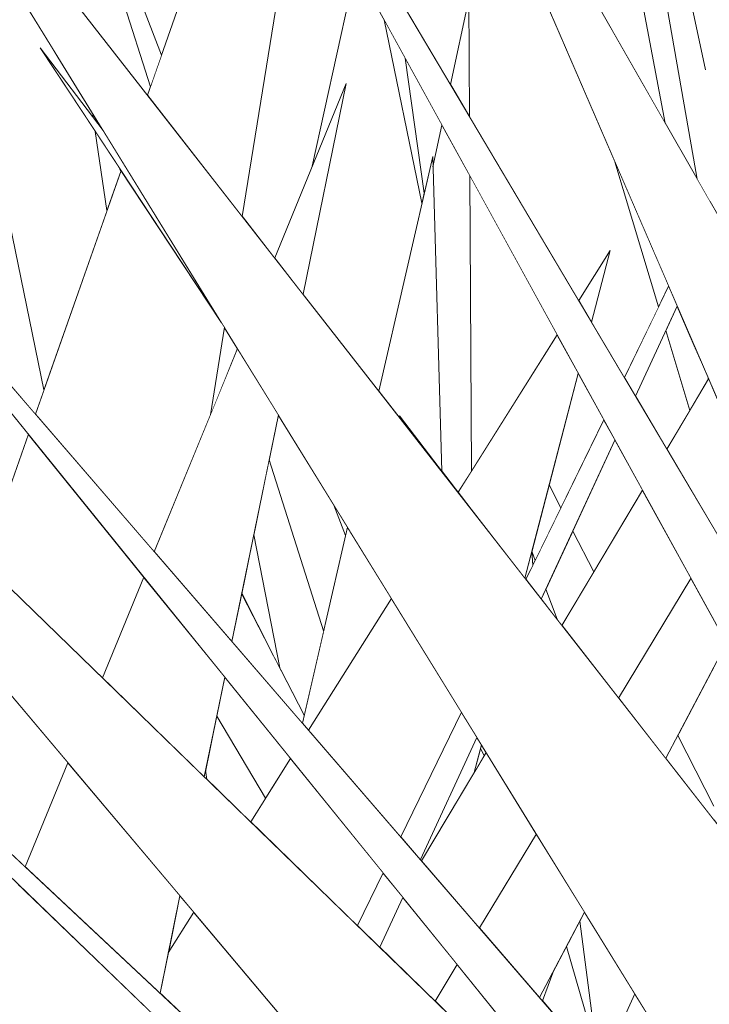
# Model space of a CAD drawing. Header units: millimetres. Extents: x 0 to 650, y -1 to 707.
# Tile 120 of 256: x 497.97 to 498.99, y 342.14 to 343.59. Entities that reach past the tile are written whole.
import ezdxf
from ezdxf.xclip import XClip

# ---------------------------------------------------------------- set-up
doc = ezdxf.new("R2010")
doc.units = ezdxf.units.MM
doc.header["$MEASUREMENT"] = 0
doc.header["$XCLIPFRAME"] = 0
doc.linetypes.add('Wipeout_Contour', pattern=[1000, 0, -1000])
doc.layers.add('Interior - Mobiliário .ARQ', color=7, linetype='Continuous')

# ---------------------------------------------------------------- blocks, each defined once
blk = doc.blocks.new('Desenho_2_2', base_point=(960.5741, 336.178))
at = {"color": 254, "linetype": 'Wipeout_Contour', "lineweight": 0, "ltscale": 7858.786421}
blk.add_wipeout([(497.2317, 343.4568), (498.8465, 341.5397), (500.0496, 340.3721), (500.1416, 340.3179), (500.1664, 340.2924), (500.1815, 340.2862), (500.4771, 339.978), (500.4885, 339.978), (499.9777, 340.5327), (499.9716, 340.6139), (499.5283, 341.137), (499.5223, 341.1537), (499.1558, 341.589)], dxfattribs=at).dxf.layer = 'Interior - Mobiliário .ARQ'
at = {"color": 254, "linetype": 'Wipeout_Contour', "lineweight": 0, "ltscale": 1816.029185}
blk.add_wipeout([(498.6439, 342.8613), (498.5302, 343.0095), (498.5358, 342.9996)], dxfattribs=at).dxf.layer = 'Interior - Mobiliário .ARQ'
at = {"color": 254, "linetype": 'Wipeout_Contour', "lineweight": 0, "ltscale": 3020.506734}
blk.add_wipeout([(498.4478, 341.903), (496.7129, 343.525), (498.5417, 341.7635), (498.7316, 341.5854), (498.9626, 341.4086)], dxfattribs=at).dxf.layer = 'Interior - Mobiliário .ARQ'
at = {"color": 254, "linetype": 'Wipeout_Contour', "lineweight": 0, "ltscale": 1815.25344}
blk.add_wipeout([(497.9989, 343.553), (498.2672, 343.1471), (498.0922, 343.4312)], dxfattribs=at).dxf.layer = 'Interior - Mobiliário .ARQ'
at = {"color": 254, "linetype": 'Wipeout_Contour', "lineweight": 0, "ltscale": 1812.084688}
blk.add_wipeout([(498.6649, 341.4768), (497.3103, 342.6223), (498.7532, 341.3831)], dxfattribs=at).dxf.layer = 'Interior - Mobiliário .ARQ'
at = {"color": 254, "linetype": 'Wipeout_Contour', "lineweight": 0, "ltscale": 6655.746854}
blk.add_wipeout([(498.518, 344.1501), (499.317, 342.3004), (499.6468, 341.7447), (499.9098, 341.2586), (499.9624, 341.2079), (500.1622, 340.8269), (500.2048, 340.7945), (500.102, 340.9995), (500.0898, 341.0791), (499.7933, 341.6944), (499.4702, 342.4851)], dxfattribs=at).dxf.layer = 'Interior - Mobiliário .ARQ'
at = {"color": 254, "linetype": 'Wipeout_Contour', "lineweight": 0, "ltscale": 4231.731787}
blk.add_wipeout([(497.464, 343.6221), (498.8487, 341.9108), (498.9706, 341.7687), (499.1558, 341.589), (499.5223, 341.1537), (499.4921, 341.2379), (498.9179, 341.9416)], dxfattribs=at).dxf.layer = 'Interior - Mobiliário .ARQ'
at = {"color": 254, "linetype": 'Wipeout_Contour', "lineweight": 0, "ltscale": 3628.665806}
blk.add_wipeout([(497.6982, 344.0707), (498.9586, 342.0249), (499.4289, 341.4139), (499.2602, 341.8837), (499.5622, 341.593), (499.2624, 342.0705)], dxfattribs=at).dxf.layer = 'Interior - Mobiliário .ARQ'
at = {"color": 254, "linetype": 'Wipeout_Contour', "lineweight": 0, "ltscale": 3025.090816}
blk.add_wipeout([(497.989, 344.5381), (499.5699, 341.6609), (499.6778, 341.4818), (499.9098, 341.2586), (499.6468, 341.7447)], dxfattribs=at).dxf.layer = 'Interior - Mobiliário .ARQ'
at = {"color": 254, "linetype": 'Wipeout_Contour', "lineweight": 0, "ltscale": 1817.917682}
blk.add_wipeout([(498.7953, 345.1324), (499.5362, 343.0608), (499.5221, 343.1386)], dxfattribs=at).dxf.layer = 'Interior - Mobiliário .ARQ'
at = {"color": 254, "linetype": 'Wipeout_Contour', "lineweight": 0, "ltscale": 1815.481739}
blk.add_wipeout([(498.4513, 343.5005), (498.3457, 343.2428), (498.3876, 343.1892)], dxfattribs=at).dxf.layer = 'Interior - Mobiliário .ARQ'
at = {"color": 254, "linetype": 'Wipeout_Contour', "lineweight": 0, "ltscale": 1814.504024}
blk.add_wipeout([(498.4332, 342.8777), (498.4504, 342.8328), (498.4533, 342.8451)], dxfattribs=at).dxf.layer = 'Interior - Mobiliário .ARQ'
at = {"color": 254, "linetype": 'Wipeout_Contour', "lineweight": 0, "ltscale": 4228.220381}
blk.add_wipeout([(497.8903, 342.1319), (498.1297, 341.9295), (498.149, 342.0241), (498.1258, 342.0488), (498.1503, 342.0301), (498.1692, 342.1223), (497.9664, 342.3176)], dxfattribs=at).dxf.layer = 'Interior - Mobiliário .ARQ'
at = {"color": 254, "linetype": 'Wipeout_Contour', "lineweight": 0, "ltscale": 2418.784537}
blk.add_wipeout([(498.5829, 342.1451), (498.6831, 342.0479), (498.7047, 342.0888), (498.6155, 342.199)], dxfattribs=at).dxf.layer = 'Interior - Mobiliário .ARQ'
at = {"color": 254, "linetype": 'Wipeout_Contour', "lineweight": 0, "ltscale": 1816.390848}
blk.add_wipeout([(498.7952, 343.1797), (498.8141, 343.1478), (498.8418, 343.2537)], dxfattribs=at).dxf.layer = 'Interior - Mobiliário .ARQ'
at = {"color": 254, "linetype": 'Wipeout_Contour', "lineweight": 0, "ltscale": 2421.970168}
blk.add_wipeout([(498.928, 343.2009), (498.8625, 343.0663), (498.8789, 343.0387), (498.9406, 343.1717)], dxfattribs=at).dxf.layer = 'Interior - Mobiliário .ARQ'
at = {"color": 254, "linetype": 'Wipeout_Contour', "lineweight": 0, "ltscale": 3026.165646}
blk.add_wipeout([(498.6169, 342.8966), (498.6439, 342.8613), (498.7155, 342.7698), (498.7944, 343.0722), (498.7632, 343.129)], dxfattribs=at).dxf.layer = 'Interior - Mobiliário .ARQ'
at = {"color": 254, "linetype": 'Wipeout_Contour', "lineweight": 0, "ltscale": 2417.428455}
blk.add_wipeout([(497.977, 342.3432), (498.1762, 342.1569), (498.2056, 342.3005), (498.04, 342.4971)], dxfattribs=at).dxf.layer = 'Interior - Mobiliário .ARQ'
at = {"color": 254, "linetype": 'Wipeout_Contour', "lineweight": 0, "ltscale": 7265.380951}
blk.add_wipeout([(498.4985, 343.823), (498.525, 343.635), (498.6057, 343.4989), (498.6329, 343.6254), (498.6338, 343.4516), (498.7952, 343.1797), (498.8418, 343.2537), (498.8141, 343.1478), (498.8625, 343.0663), (498.9132, 343.1705), (498.8486, 343.3846), (498.5525, 344.07)], dxfattribs=at).dxf.layer = 'Interior - Mobiliário .ARQ'
at = {"color": 254, "linetype": 'Wipeout_Contour', "lineweight": 0, "ltscale": 2421.023024}
blk.add_wipeout([(498.7171, 342.7678), (498.7397, 342.7389), (498.8486, 342.9736), (498.832, 343.0038)], dxfattribs=at).dxf.layer = 'Interior - Mobiliário .ARQ'
at = {"color": 254, "linetype": 'Wipeout_Contour', "lineweight": 0, "ltscale": 2418.395606}
blk.add_wipeout([(498.0913, 342.6223), (498.2416, 342.4764), (498.2718, 342.6237), (498.1524, 342.7713)], dxfattribs=at).dxf.layer = 'Interior - Mobiliário .ARQ'
at = {"color": 254, "linetype": 'Wipeout_Contour', "lineweight": 0, "ltscale": 2417.334971}
blk.add_wipeout([(497.8785, 342.6889), (497.8114, 342.498), (497.977, 342.3432), (498.04, 342.4971)], dxfattribs=at).dxf.layer = 'Interior - Mobiliário .ARQ'
at = {"color": 254, "linetype": 'Wipeout_Contour', "lineweight": 0, "ltscale": 3626.465268}
blk.add_wipeout([(498.1762, 342.1569), (498.3439, 342.0002), (498.3546, 342.0233), (498.3856, 342.0869), (498.2261, 342.2762), (498.1884, 342.2163)], dxfattribs=at).dxf.layer = 'Interior - Mobiliário .ARQ'
at = {"layer": 'Interior - Mobiliário .ARQ', "color": 7, "linetype": 'Continuous', "lineweight": 0}
blk.add_line((497.977, 342.3432), (498.04, 342.4971), dxfattribs=at)
at = {"color": 254, "linetype": 'Wipeout_Contour', "lineweight": 0, "ltscale": 3026.270798}
blk.add_wipeout([(498.5386, 343.5377), (498.5667, 343.3383), (498.5792, 343.3925), (498.5796, 343.3772), (498.5929, 343.439)], dxfattribs=at).dxf.layer = 'Interior - Mobiliário .ARQ'
at = {"color": 254, "linetype": 'Wipeout_Contour', "lineweight": 0, "ltscale": 1816.26017}
blk.add_wipeout([(498.8486, 343.3846), (498.9132, 343.1705), (498.928, 343.2009)], dxfattribs=at).dxf.layer = 'Interior - Mobiliário .ARQ'
at = {"color": 254, "linetype": 'Wipeout_Contour', "lineweight": 0, "ltscale": 1816.367205}
blk.add_wipeout([(498.7632, 343.129), (498.6343, 343.3637), (498.6365, 342.9278)], dxfattribs=at).dxf.layer = 'Interior - Mobiliário .ARQ'
at = {"color": 254, "linetype": 'Wipeout_Contour', "lineweight": 0, "ltscale": 2419.246587}
blk.add_wipeout([(498.1677, 342.8087), (498.2825, 342.676), (498.3511, 343.011), (498.2908, 343.1089)], dxfattribs=at).dxf.layer = 'Interior - Mobiliário .ARQ'
at = {"color": 254, "linetype": 'Wipeout_Contour', "lineweight": 0, "ltscale": 2418.332986}
blk.add_wipeout([(497.9817, 342.9823), (497.9152, 342.7933), (498.0913, 342.6223), (498.1524, 342.7713)], dxfattribs=at).dxf.layer = 'Interior - Mobiliário .ARQ'
at = {"color": 254, "linetype": 'Wipeout_Contour', "lineweight": 0, "ltscale": 1815.263867}
blk.add_wipeout([(498.725, 342.806), (498.7155, 342.7698), (498.7273, 342.7886)], dxfattribs=at).dxf.layer = 'Interior - Mobiliário .ARQ'
at = {"color": 254, "linetype": 'Wipeout_Contour', "lineweight": 0, "ltscale": 2420.931625}
blk.add_wipeout([(498.961, 342.7691), (498.8541, 342.5926), (498.9236, 342.5037), (499.0134, 342.6737)], dxfattribs=at).dxf.layer = 'Interior - Mobiliário .ARQ'
at = {"color": 254, "linetype": 'Wipeout_Contour', "lineweight": 0, "ltscale": 2418.592933}
blk.add_wipeout([(498.3692, 342.5034), (498.3103, 342.4098), (498.4682, 342.2565), (498.5061, 342.3343)], dxfattribs=at).dxf.layer = 'Interior - Mobiliário .ARQ'
at = {"color": 254, "linetype": 'Wipeout_Contour', "lineweight": 0, "ltscale": 1813.493244}
blk.add_wipeout([(498.1884, 342.2163), (498.2261, 342.2762), (498.2056, 342.3005)], dxfattribs=at).dxf.layer = 'Interior - Mobiliário .ARQ'
at = {"layer": 'Interior - Mobiliário .ARQ', "color": 7, "linetype": 'Continuous', "lineweight": 0}
for p, q in [((498.8418, 343.2537), (498.7952, 343.1797)), ((498.8141, 343.1478), (498.8418, 343.2537)), ((498.0913, 342.6223), (498.1524, 342.7713)), ((498.2056, 342.3005), (498.1762, 342.1569)), ((498.2261, 342.2762), (498.1884, 342.2163))]:
    blk.add_line(p, q, dxfattribs=at)
at = {"color": 254, "linetype": 'Wipeout_Contour', "lineweight": 0, "ltscale": 2421.102267}
blk.add_wipeout([(498.5073, 343.5947), (498.5634, 343.3239), (498.5667, 343.3383), (498.5386, 343.5377)], dxfattribs=at).dxf.layer = 'Interior - Mobiliário .ARQ'
at = {"color": 254, "linetype": 'Wipeout_Contour', "lineweight": 0, "ltscale": 3023.79001}
blk.add_wipeout([(498.1186, 343.3719), (497.992, 343.0118), (498.1677, 342.8087), (498.2506, 343.0108), (498.2714, 343.1403)], dxfattribs=at).dxf.layer = 'Interior - Mobiliário .ARQ'
at = {"color": 254, "linetype": 'Wipeout_Contour', "lineweight": 0, "ltscale": 3023.871444}
blk.add_wipeout([(497.8785, 343.1099), (497.8733, 343.0796), (497.8772, 342.8302), (497.9152, 342.7933), (497.9817, 342.9823)], dxfattribs=at).dxf.layer = 'Interior - Mobiliário .ARQ'
at = {"color": 254, "linetype": 'Wipeout_Contour', "lineweight": 0, "ltscale": 2420.948775}
blk.add_wipeout([(498.7701, 342.7), (498.8541, 342.5926), (498.961, 342.7691), (498.8892, 342.8997)], dxfattribs=at).dxf.layer = 'Interior - Mobiliário .ARQ'
at = {"color": 254, "linetype": 'Wipeout_Contour', "lineweight": 0, "ltscale": 2418.882909}
blk.add_wipeout([(498.2972, 342.7475), (498.3441, 342.6548), (498.3531, 342.6374), (498.3148, 342.8338)], dxfattribs=at).dxf.layer = 'Interior - Mobiliário .ARQ'
at = {"color": 254, "linetype": 'Wipeout_Contour', "lineweight": 0, "ltscale": 2419.341968}
blk.add_wipeout([(498.3956, 342.5453), (498.532, 342.3876), (498.6217, 342.5718), (498.5182, 342.7398)], dxfattribs=at).dxf.layer = 'Interior - Mobiliário .ARQ'
at = {"color": 254, "linetype": 'Wipeout_Contour', "lineweight": 0, "ltscale": 3023.351725}
blk.add_wipeout([(498.2436, 342.4861), (498.2456, 342.4725), (498.3103, 342.4098), (498.3322, 342.4447), (498.26, 342.5658)], dxfattribs=at).dxf.layer = 'Interior - Mobiliário .ARQ'
at = {"color": 254, "linetype": 'Wipeout_Contour', "lineweight": 0, "ltscale": 2420.486286}
blk.add_wipeout([(498.9236, 342.5037), (498.9945, 342.413), (498.995, 342.4329), (498.9414, 342.5373)], dxfattribs=at).dxf.layer = 'Interior - Mobiliário .ARQ'
at = {"color": 254, "linetype": 'Wipeout_Contour', "lineweight": 0, "ltscale": 2418.724841}
blk.add_wipeout([(498.5061, 342.3343), (498.4682, 342.2565), (498.5009, 342.2247), (498.5351, 342.2983)], dxfattribs=at).dxf.layer = 'Interior - Mobiliário .ARQ'
at = {"layer": 'Interior - Mobiliário .ARQ', "color": 7, "linetype": 'Continuous', "lineweight": 0}
for p, q in [((497.9152, 342.7933), (497.9817, 342.9823)), ((498.2456, 342.4725), (498.2436, 342.4861))]:
    blk.add_line(p, q, dxfattribs=at)
at = {"color": 254, "linetype": 'Wipeout_Contour', "lineweight": 0, "ltscale": 3636.295895}
blk.add_wipeout([(498.9229, 343.442), (498.4809, 345.7782), (498.6613, 344.5843), (498.6712, 344.6126), (498.6628, 344.5742), (498.8019, 343.6536)], dxfattribs=at).dxf.layer = 'Interior - Mobiliário .ARQ'
at = {"color": 254, "linetype": 'Wipeout_Contour', "lineweight": 0, "ltscale": 2420.943468}
blk.add_wipeout([(498.318, 343.9392), (498.1577, 343.4831), (498.2978, 343.304), (498.3814, 343.8239)], dxfattribs=at).dxf.layer = 'Interior - Mobiliário .ARQ'
at = {"color": 254, "linetype": 'Wipeout_Contour', "lineweight": 0, "ltscale": 2419.666668}
blk.add_wipeout([(498.1151, 343.3772), (498.0805, 343.4296), (498.0978, 343.3127), (498.1181, 343.3705)], dxfattribs=at).dxf.layer = 'Interior - Mobiliário .ARQ'
at = {"color": 254, "linetype": 'Wipeout_Contour', "lineweight": 0, "ltscale": 2418.391954}
blk.add_wipeout([(497.8832, 343.1376), (497.992, 343.0118), (498.0047, 343.048), (497.9298, 343.4109)], dxfattribs=at).dxf.layer = 'Interior - Mobiliário .ARQ'
at = {"color": 254, "linetype": 'Wipeout_Contour', "lineweight": 0, "ltscale": 3025.352507}
blk.add_wipeout([(498.5792, 343.3925), (498.4995, 343.0461), (498.5358, 342.9996), (498.5302, 343.0095), (498.5928, 342.9279)], dxfattribs=at).dxf.layer = 'Interior - Mobiliário .ARQ'
at = {"color": 254, "linetype": 'Wipeout_Contour', "lineweight": 0, "ltscale": 1815.025818}
blk.add_wipeout([(498.2714, 343.1403), (498.2506, 343.0108), (498.2908, 343.1089)], dxfattribs=at).dxf.layer = 'Interior - Mobiliário .ARQ'
at = {"color": 254, "linetype": 'Wipeout_Contour', "lineweight": 0, "ltscale": 3026.8027}
blk.add_wipeout([(498.9871, 343.064), (498.9253, 342.9604), (499.0003, 342.834), (499.0205, 342.8673), (499.0472, 342.9251)], dxfattribs=at).dxf.layer = 'Interior - Mobiliário .ARQ'
at = {"color": 254, "linetype": 'Wipeout_Contour', "lineweight": 0, "ltscale": 2421.009711}
blk.add_wipeout([(498.7514, 342.9074), (498.7259, 342.8096), (498.7309, 342.796), (498.7687, 342.8737)], dxfattribs=at).dxf.layer = 'Interior - Mobiliário .ARQ'
at = {"color": 254, "linetype": 'Wipeout_Contour', "lineweight": 0, "ltscale": 1815.298905}
blk.add_wipeout([(498.9948, 342.6386), (498.9414, 342.5373), (498.995, 342.4329)], dxfattribs=at).dxf.layer = 'Interior - Mobiliário .ARQ'
at = {"color": 254, "linetype": 'Wipeout_Contour', "lineweight": 0, "ltscale": 2418.92206}
blk.add_wipeout([(498.2718, 342.6237), (498.26, 342.5658), (498.3322, 342.4447), (498.3692, 342.5034)], dxfattribs=at).dxf.layer = 'Interior - Mobiliário .ARQ'
at = {"color": 254, "linetype": 'Wipeout_Contour', "lineweight": 0, "ltscale": 2419.339847}
blk.add_wipeout([(498.561, 342.3541), (498.6406, 342.4827), (498.6513, 342.5237), (498.6447, 342.5344)], dxfattribs=at).dxf.layer = 'Interior - Mobiliário .ARQ'
at = {"color": 254, "linetype": 'Wipeout_Contour', "lineweight": 0, "ltscale": 2418.751953}
blk.add_wipeout([(498.5351, 342.2983), (498.5009, 342.2247), (498.5829, 342.1451), (498.6155, 342.199)], dxfattribs=at).dxf.layer = 'Interior - Mobiliário .ARQ'
at = {"layer": 'Interior - Mobiliário .ARQ', "color": 7, "linetype": 'Continuous', "lineweight": 0}
for p, q in [((498.5073, 343.5947), (498.5634, 343.3239)), ((498.5667, 343.3383), (498.5386, 343.5377)), ((498.1181, 343.3705), (498.1151, 343.3772)), ((498.2714, 343.1403), (498.2506, 343.0108)), ((498.1677, 342.8087), (498.2908, 343.1089)), ((498.5302, 343.0095), (498.5358, 342.9996)), ((498.7309, 342.796), (498.7259, 342.8096)), ((498.7259, 342.8096), (498.7273, 342.7886)), ((498.961, 342.7691), (498.8541, 342.5926)), ((498.9236, 342.5037), (499.0134, 342.6737)), ((498.2718, 342.6237), (498.2416, 342.4764)), ((498.9414, 342.5373), (498.995, 342.4329)), ((498.3692, 342.5034), (498.3103, 342.4098)), ((498.4682, 342.2565), (498.5061, 342.3343)), ((498.5351, 342.2983), (498.5009, 342.2247)), ((498.6155, 342.199), (498.5829, 342.1451))]:
    blk.add_line(p, q, dxfattribs=at)
at = {"color": 254, "linetype": 'Wipeout_Contour', "lineweight": 0, "ltscale": 2424.238609}
blk.add_wipeout([(498.8713, 344.0372), (498.9101, 343.7037), (498.9825, 343.5206), (498.8806, 343.994)], dxfattribs=at).dxf.layer = 'Interior - Mobiliário .ARQ'
at = {"color": 254, "linetype": 'Wipeout_Contour', "lineweight": 0, "ltscale": 2420.869936}
blk.add_wipeout([(498.0218, 343.9507), (498.0201, 343.9407), (498.162, 343.4954), (498.1784, 343.5422)], dxfattribs=at).dxf.layer = 'Interior - Mobiliário .ARQ'
at = {"color": 254, "linetype": 'Wipeout_Contour', "lineweight": 0, "ltscale": 3631.922617}
blk.add_wipeout([(498.3709, 343.7587), (498.2978, 343.304), (498.3457, 343.2428), (498.4013, 343.3785), (498.4653, 343.6712), (498.389, 343.8101)], dxfattribs=at).dxf.layer = 'Interior - Mobiliário .ARQ'
at = {"color": 254, "linetype": 'Wipeout_Contour', "lineweight": 0, "ltscale": 1815.999141}
blk.add_wipeout([(498.6057, 343.4989), (498.6338, 343.4516), (498.6329, 343.6254)], dxfattribs=at).dxf.layer = 'Interior - Mobiliário .ARQ'
at = {"color": 254, "linetype": 'Wipeout_Contour', "lineweight": 0, "ltscale": 3631.548149}
blk.add_wipeout([(498.5796, 343.3772), (498.5928, 342.9279), (498.6169, 342.8966), (498.6365, 342.9278), (498.6343, 343.3637), (498.5929, 343.439)], dxfattribs=at).dxf.layer = 'Interior - Mobiliário .ARQ'
at = {"color": 254, "linetype": 'Wipeout_Contour', "lineweight": 0, "ltscale": 2421.390295}
blk.add_wipeout([(498.7514, 342.9074), (498.7687, 342.8737), (498.832, 343.0038), (498.7944, 343.0722)], dxfattribs=at).dxf.layer = 'Interior - Mobiliário .ARQ'
at = {"color": 254, "linetype": 'Wipeout_Contour', "lineweight": 0, "ltscale": 3026.004593}
blk.add_wipeout([(498.7863, 342.8394), (498.7465, 342.7537), (498.763, 342.7091), (498.7701, 342.7), (498.8173, 342.7791)], dxfattribs=at).dxf.layer = 'Interior - Mobiliário .ARQ'
at = {"color": 254, "linetype": 'Wipeout_Contour', "lineweight": 0, "ltscale": 2418.797851}
blk.add_wipeout([(498.2969, 342.7462), (498.2825, 342.676), (498.3867, 342.5556), (498.3894, 342.5673)], dxfattribs=at).dxf.layer = 'Interior - Mobiliário .ARQ'
at = {"color": 254, "linetype": 'Wipeout_Contour', "lineweight": 0, "ltscale": 2419.44162}
blk.add_wipeout([(498.532, 342.3876), (498.561, 342.3541), (498.6447, 342.5344), (498.6217, 342.5718)], dxfattribs=at).dxf.layer = 'Interior - Mobiliário .ARQ'
at = {"layer": 'Interior - Mobiliário .ARQ', "color": 7, "linetype": 'Continuous', "lineweight": 0}
for p, q in [((498.1577, 343.4831), (498.318, 343.9392)), ((498.3814, 343.8239), (498.2978, 343.304)), ((498.4013, 343.3785), (498.4653, 343.6712)), ((498.6057, 343.4989), (498.6329, 343.6254)), ((498.6329, 343.6254), (498.6338, 343.4516)), ((498.3457, 343.2428), (498.4513, 343.5005)), ((498.4513, 343.5005), (498.3876, 343.1892)), ((498.5796, 343.3772), (498.5929, 343.439)), ((498.4995, 343.0461), (498.5792, 343.3925)), ((498.5792, 343.3925), (498.5928, 342.9279)), ((498.6343, 343.3637), (498.6365, 342.9278)), ((498.7632, 343.129), (498.6169, 342.8966)), ((498.6439, 342.8613), (498.5302, 343.0095)), ((498.7514, 342.9074), (498.7687, 342.8737))]:
    blk.add_line(p, q, dxfattribs=at)
at = {"color": 254, "linetype": 'Wipeout_Contour', "lineweight": 0, "ltscale": 1818.035237}
blk.add_wipeout([(498.8608, 344.0857), (498.9825, 343.5206), (499.2044, 343.7783)], dxfattribs=at).dxf.layer = 'Interior - Mobiliário .ARQ'
at = {"color": 254, "linetype": 'Wipeout_Contour', "lineweight": 0, "ltscale": 4234.732314}
blk.add_wipeout([(497.9298, 343.4109), (498.0047, 343.048), (498.0978, 343.3127), (498.0805, 343.4296), (497.9989, 343.553), (498.0774, 343.4506), (497.9677, 343.6333)], dxfattribs=at).dxf.layer = 'Interior - Mobiliário .ARQ'
at = {"color": 254, "linetype": 'Wipeout_Contour', "lineweight": 0, "ltscale": 2421.27294}
blk.add_wipeout([(498.8486, 342.9736), (498.7863, 342.8394), (498.8173, 342.7791), (498.8892, 342.8997)], dxfattribs=at).dxf.layer = 'Interior - Mobiliário .ARQ'
at = {"color": 254, "linetype": 'Wipeout_Contour', "lineweight": 0, "ltscale": 3024.20137}
blk.add_wipeout([(498.3148, 342.8338), (498.3531, 342.6374), (498.3894, 342.5673), (498.418, 342.6918), (498.3375, 342.9445)], dxfattribs=at).dxf.layer = 'Interior - Mobiliário .ARQ'
at = {"color": 254, "linetype": 'Wipeout_Contour', "lineweight": 0, "ltscale": 1815.743659}
blk.add_wipeout([(498.7397, 342.7389), (498.763, 342.7091), (498.7465, 342.7537)], dxfattribs=at).dxf.layer = 'Interior - Mobiliário .ARQ'
at = {"color": 254, "linetype": 'Wipeout_Contour', "lineweight": 0, "ltscale": 2419.395127}
blk.add_wipeout([(498.6484, 342.2531), (498.7372, 342.1504), (498.8037, 342.2764), (498.7325, 342.392)], dxfattribs=at).dxf.layer = 'Interior - Mobiliário .ARQ'
at = {"layer": 'Interior - Mobiliário .ARQ', "color": 7, "linetype": 'Continuous', "lineweight": 0}
for p, q in [((498.0218, 343.9507), (498.1784, 343.5422)), ((498.162, 343.4954), (498.0201, 343.9407)), ((498.0922, 343.4312), (497.9989, 343.553)), ((497.9989, 343.553), (498.2672, 343.1471)), ((498.0774, 343.4506), (498.0764, 343.4568)), ((498.0978, 343.3127), (498.0805, 343.4296)), ((498.0896, 343.4346), (498.0883, 343.4376)), ((497.9298, 343.4109), (498.0047, 343.048)), ((497.992, 343.0118), (498.1186, 343.3719)), ((498.7155, 342.7698), (498.7944, 343.0722)), ((498.7171, 342.7678), (498.832, 343.0038)), ((498.8486, 342.9736), (498.7397, 342.7389)), ((498.8892, 342.8997), (498.7701, 342.7)), ((498.7863, 342.8394), (498.8173, 342.7791)), ((498.763, 342.7091), (498.7465, 342.7537)), ((498.26, 342.5658), (498.3322, 342.4447))]:
    blk.add_line(p, q, dxfattribs=at)
at = {"color": 254, "linetype": 'Wipeout_Contour', "lineweight": 0, "ltscale": 1817.717316}
blk.add_wipeout([(498.9825, 343.5206), (499.0536, 343.4588), (499.2051, 343.77)], dxfattribs=at).dxf.layer = 'Interior - Mobiliário .ARQ'
at = {"color": 254, "linetype": 'Wipeout_Contour', "lineweight": 0, "ltscale": 2421.654577}
blk.add_wipeout([(498.9238, 343.1355), (498.8789, 343.0387), (498.9253, 342.9604), (498.9594, 343.0175)], dxfattribs=at).dxf.layer = 'Interior - Mobiliário .ARQ'
at = {"color": 254, "linetype": 'Wipeout_Contour', "lineweight": 0, "ltscale": 3024.767869}
blk.add_wipeout([(498.3375, 342.9445), (498.418, 342.6918), (498.4504, 342.8328), (498.4332, 342.8777), (498.3511, 343.011)], dxfattribs=at).dxf.layer = 'Interior - Mobiliário .ARQ'
at = {"color": 254, "linetype": 'Wipeout_Contour', "lineweight": 0, "ltscale": 2419.400647}
blk.add_wipeout([(498.5627, 342.3521), (498.6484, 342.2531), (498.7325, 342.392), (498.6583, 342.5124)], dxfattribs=at).dxf.layer = 'Interior - Mobiliário .ARQ'
at = {"color": 254, "linetype": 'Wipeout_Contour', "lineweight": 0, "ltscale": 1814.893294}
blk.add_wipeout([(498.7768, 342.2255), (498.8223, 342.0693), (498.7967, 342.2631)], dxfattribs=at).dxf.layer = 'Interior - Mobiliário .ARQ'
at = {"layer": 'Interior - Mobiliário .ARQ', "color": 7, "linetype": 'Continuous', "lineweight": 0}
for p, q in [((498.3511, 343.011), (498.2825, 342.676)), ((498.3148, 342.8338), (498.3531, 342.6374)), ((498.2972, 342.7475), (498.3441, 342.6548)), ((498.532, 342.3876), (498.6217, 342.5718)), ((498.7325, 342.392), (498.6484, 342.2531))]:
    blk.add_line(p, q, dxfattribs=at)
at = {"color": 254, "linetype": 'Wipeout_Contour', "lineweight": 0, "ltscale": 1817.483012}
blk.add_wipeout([(498.9825, 343.5206), (499.0111, 343.3714), (499.0536, 343.4588)], dxfattribs=at).dxf.layer = 'Interior - Mobiliário .ARQ'
at = {"color": 254, "linetype": 'Wipeout_Contour', "lineweight": 0, "ltscale": 2422.29674}
blk.add_wipeout([(498.9406, 343.1717), (498.9238, 343.1355), (498.9594, 343.0175), (498.9864, 343.0629)], dxfattribs=at).dxf.layer = 'Interior - Mobiliário .ARQ'
at = {"color": 254, "linetype": 'Wipeout_Contour', "lineweight": 0, "ltscale": 2419.641874}
blk.add_wipeout([(498.3867, 342.5556), (498.3956, 342.5453), (498.5182, 342.7398), (498.4533, 342.8451)], dxfattribs=at).dxf.layer = 'Interior - Mobiliário .ARQ'
at = {"color": 254, "linetype": 'Wipeout_Contour', "lineweight": 0, "ltscale": 1814.842164}
blk.add_wipeout([(498.6499, 342.5184), (498.6406, 342.4827), (498.6554, 342.5076)], dxfattribs=at).dxf.layer = 'Interior - Mobiliário .ARQ'
at = {"color": 254, "linetype": 'Wipeout_Contour', "lineweight": 0, "ltscale": 3025.081582}
blk.add_wipeout([(498.7967, 342.2631), (498.8223, 342.0693), (498.8287, 342.0473), (498.8779, 342.1559), (498.8037, 342.2764)], dxfattribs=at).dxf.layer = 'Interior - Mobiliário .ARQ'
at = {"layer": 'Interior - Mobiliário .ARQ', "color": 7, "linetype": 'Continuous', "lineweight": 0}
for p, q in [((498.5417, 341.7635), (496.7129, 343.525)), ((496.7129, 343.525), (498.4478, 341.903)), ((498.8625, 343.0663), (498.928, 343.2009)), ((498.9406, 343.1717), (498.8789, 343.0387)), ((498.9238, 343.1355), (498.9594, 343.0175)), ((498.9871, 343.064), (498.9253, 342.9604)), ((498.9864, 343.0658), (498.9864, 343.0629)), ((498.418, 342.6918), (498.3375, 342.9445)), ((498.4332, 342.8777), (498.4504, 342.8328)), ((498.3867, 342.5556), (498.4533, 342.8451)), ((498.2969, 342.7462), (498.3894, 342.5673)), ((498.5182, 342.7398), (498.3956, 342.5453)), ((498.6447, 342.5344), (498.561, 342.3541)), ((498.6406, 342.4827), (498.6513, 342.5237)), ((498.6583, 342.5124), (498.5627, 342.3521)), ((498.6554, 342.5076), (498.6499, 342.5184))]:
    blk.add_line(p, q, dxfattribs=at)
at = {"color": 254, "linetype": 'Wipeout_Contour', "lineweight": 0, "ltscale": 1816.963235}
blk.add_wipeout([(498.9825, 343.5206), (498.9994, 343.3476), (499.0111, 343.3714)], dxfattribs=at).dxf.layer = 'Interior - Mobiliário .ARQ'
at = {"color": 254, "linetype": 'Wipeout_Contour', "lineweight": 0, "ltscale": 2419.935498}
blk.add_wipeout([(498.7413, 342.1456), (498.8279, 342.0456), (498.7768, 342.2255), (498.7585, 342.1908)], dxfattribs=at).dxf.layer = 'Interior - Mobiliário .ARQ'
at = {"layer": 'Interior - Mobiliário .ARQ', "color": 7, "linetype": 'Continuous', "lineweight": 0}
for p, q in [((498.7372, 342.1504), (498.8037, 342.2764)), ((498.7413, 342.1456), (498.7585, 342.1908))]:
    blk.add_line(p, q, dxfattribs=at)
at = {"color": 254, "linetype": 'Wipeout_Contour', "lineweight": 0, "ltscale": 3027.546431}
blk.add_wipeout([(498.9825, 343.5206), (498.9101, 343.7037), (498.9703, 343.3591), (498.9891, 343.3263), (498.9994, 343.3476)], dxfattribs=at).dxf.layer = 'Interior - Mobiliário .ARQ'
at = {"color": 254, "linetype": 'Wipeout_Contour', "lineweight": 0, "ltscale": 2419.475674}
blk.add_wipeout([(498.8279, 342.0456), (498.8533, 342.0163), (498.8986, 342.1223), (498.8779, 342.1559)], dxfattribs=at).dxf.layer = 'Interior - Mobiliário .ARQ'
at = {"layer": 'Interior - Mobiliário .ARQ', "color": 7, "linetype": 'Continuous', "lineweight": 0}
for p, q in [((498.4809, 345.7782), (498.9229, 343.442)), ((499.5699, 341.6609), (497.989, 344.5381)), ((497.989, 344.5381), (499.6468, 341.7447)), ((499.4702, 342.4851), (498.518, 344.1501)), ((498.518, 344.1501), (499.317, 342.3004)), ((498.8608, 344.0857), (498.9825, 343.5206)), ((498.9586, 342.0249), (497.6982, 344.0707)), ((497.6982, 344.0707), (499.2624, 342.0705)), ((498.9101, 343.7037), (498.9703, 343.3591)), ((498.8487, 341.9108), (497.464, 343.6221)), ((497.464, 343.6221), (498.9179, 341.9416)), ((498.8465, 341.5397), (497.2317, 343.4568)), ((497.2317, 343.4568), (499.1558, 341.589)), ((498.8486, 343.3846), (498.9132, 343.1705)), ((498.7967, 342.2631), (498.8223, 342.0693)), ((498.8287, 342.0473), (498.7768, 342.2255)), ((498.8779, 342.1559), (498.8279, 342.0456))]:
    blk.add_line(p, q, dxfattribs=at)

msp = doc.modelspace()

# ---------------------------------------------------------------- block references
at = {"color": 7, "linetype": 'Continuous', "lineweight": 0}
ref = msp.add_blockref('Desenho_2_2', (960.5741, 336.178), dxfattribs=at)
XClip(ref).set_block_clipping_path([(351.923237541, 325.8360772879), (633.5139366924, 392.5007536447)])

doc.saveas('drawing.dxf')
